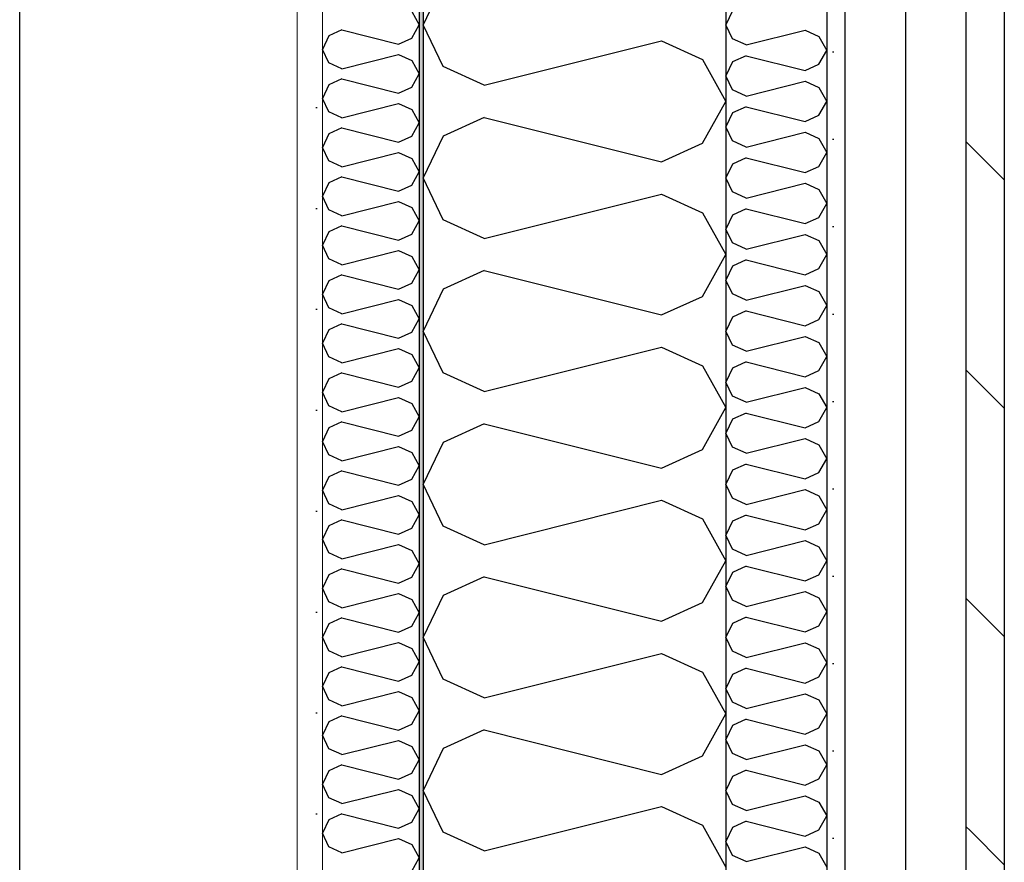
# Model space of a CAD drawing. Header units: millimetres. Extents: x -78920 to -55226, y -2070 to 13065.
# Tile 72 of 78: x -61678 to -61190, y 9601 to 10019. Entities that reach past the tile are written whole.
import ezdxf
from ezdxf.enums import TextEntityAlignment as Align

# ---------------------------------------------------------------- set-up
doc = ezdxf.new("R2010")
doc.units = ezdxf.units.MM
doc.header["$LTSCALE"] = 0.5
doc.header["$MEASUREMENT"] = 0
for name, pattern in [('Akselinje', [1500, 1000, -200, 100, -200]), ('PLINE', [0]), ('Wipeout_Contour', [2000, 0, -2000])]:
    doc.linetypes.add(name, pattern=pattern)
for name, color, linetype in [('222- Søyler', 7, 'Continuous'), ('232- Ikke-bærende yttervegger', 7, 'Continuous'), ('232- Ikke-bærende yttervegger (Skravur)', 7, 'Continuous'), ('232- Ikke-bærende yttervegger (Skravur)(Nye konstruksjoner)', 7, 'Continuous'), ('232- Ikke-bærende yttervegger(Nye konstruksjoner)', 7, 'Continuous'), ('235- Utvendig kledning og overflate (Skravur)(Nye konstruksjoner)', 7, 'Continuous'), ('235- Utvendig kledning og overflate(Nye konstruksjoner)', 7, 'Continuous'), ('82-- Modullinjer', 7, 'Continuous')]:
    doc.layers.add(name, color=color, linetype=linetype)
doc.layers.add('236- Innvendig kledning og overflate(Nye konstruksjoner)', color=7, linetype='Continuous', lineweight=0)
doc.styles.add('GENERATED_STYLE_1', font='arial.ttf')

# ---------------------------------------------------------------- blocks, each defined once
blk = doc.blocks.new('*X12')
at = {"layer": '235- Utvendig kledning og overflate (Skravur)(Nye konstruksjoner)', "linetype": 'PLINE'}
for p, q in [((-61324.89, 10022.93), (-61328.16, 10016.03)), ((-61324.89, 10009.12), (-61328.16, 10016.03)), ((-61318.12, 10006.04), (-61324.89, 10009.12)), ((-61318.12, 10006.04), (-61288.79, 10013.37)), ((-61288.79, 10013.37), (-61282.01, 10010.29)), ((-61282.01, 10010.29), (-61278.16, 10003.38)), ((-61318.12, 10000.72), (-61324.89, 9997.64)), ((-61318.12, 10000.72), (-61288.79, 9993.39)), ((-61282.01, 9996.47), (-61278.16, 10003.38)), ((-61324.89, 9997.64), (-61328.16, 9990.73)), ((-61288.79, 9993.39), (-61282.01, 9996.47)), ((-61324.89, 9983.83), (-61328.16, 9990.73)), ((-61318.12, 9980.74), (-61288.79, 9988.08)), ((-61288.79, 9988.08), (-61282.01, 9984.99)), ((-61282.01, 9984.99), (-61278.16, 9978.09)), ((-61318.12, 9980.74), (-61324.89, 9983.83)), ((-61318.12, 9975.43), (-61324.89, 9972.35)), ((-61318.12, 9975.43), (-61288.79, 9968.1)), ((-61282.01, 9971.18), (-61278.16, 9978.09)), ((-61324.89, 9972.35), (-61328.16, 9965.44)), ((-61288.79, 9968.1), (-61282.01, 9971.18)), ((-61324.89, 9958.53), (-61328.16, 9965.44)), ((-61318.12, 9955.45), (-61288.79, 9962.78)), ((-61288.79, 9962.78), (-61282.01, 9959.7)), ((-61318.12, 9955.45), (-61324.89, 9958.53)), ((-61282.01, 9959.7), (-61278.16, 9952.79)), ((-61282.01, 9945.89), (-61278.16, 9952.79)), ((-61324.89, 9947.05), (-61328.16, 9940.15)), ((-61318.12, 9950.14), (-61324.89, 9947.05)), ((-61318.12, 9950.14), (-61288.79, 9942.8)), ((-61288.79, 9942.8), (-61282.01, 9945.89)), ((-61324.89, 9933.24), (-61328.16, 9940.15)), ((-61318.12, 9930.16), (-61288.79, 9937.49)), ((-61288.79, 9937.49), (-61282.01, 9934.41)), ((-61318.12, 9930.16), (-61324.89, 9933.24)), ((-61282.01, 9934.41), (-61278.16, 9927.5)), ((-61282.01, 9920.59), (-61278.16, 9927.5)), ((-61324.89, 9921.76), (-61328.16, 9914.85)), ((-61318.12, 9924.84), (-61324.89, 9921.76)), ((-61318.12, 9924.84), (-61288.79, 9917.51)), ((-61288.79, 9917.51), (-61282.01, 9920.59)), ((-61324.89, 9907.95), (-61328.16, 9914.85)), ((-61318.12, 9904.86), (-61288.79, 9912.2)), ((-61288.79, 9912.2), (-61282.01, 9909.11)), ((-61318.12, 9904.86), (-61324.89, 9907.95)), ((-61282.01, 9909.11), (-61278.16, 9902.21)), ((-61282.01, 9895.3), (-61278.16, 9902.21)), ((-61318.12, 9899.55), (-61324.89, 9896.47)), ((-61318.12, 9899.55), (-61288.79, 9892.22)), ((-61324.89, 9896.47), (-61328.16, 9889.56)), ((-61288.79, 9892.22), (-61282.01, 9895.3)), ((-61324.89, 9882.65), (-61328.16, 9889.56)), ((-61318.12, 9879.57), (-61288.79, 9886.9)), ((-61288.79, 9886.9), (-61282.01, 9883.82)), ((-61318.12, 9879.57), (-61324.89, 9882.65)), ((-61282.01, 9883.82), (-61278.16, 9876.91)), ((-61318.12, 9874.26), (-61324.89, 9871.17)), ((-61318.12, 9874.26), (-61288.79, 9866.92)), ((-61282.01, 9870.01), (-61278.16, 9876.91)), ((-61324.89, 9871.17), (-61328.16, 9864.27)), ((-61288.79, 9866.92), (-61282.01, 9870.01)), ((-61324.89, 9857.36), (-61328.16, 9864.27)), ((-61318.12, 9854.28), (-61288.79, 9861.61)), ((-61288.79, 9861.61), (-61282.01, 9858.53)), ((-61282.01, 9858.53), (-61278.16, 9851.62)), ((-61318.12, 9854.28), (-61324.89, 9857.36)), ((-61318.12, 9848.96), (-61324.89, 9845.88)), ((-61318.12, 9848.96), (-61288.79, 9841.63)), ((-61282.01, 9844.71), (-61278.16, 9851.62)), ((-61324.89, 9845.88), (-61328.16, 9838.97)), ((-61288.79, 9841.63), (-61282.01, 9844.71)), ((-61324.89, 9832.07), (-61328.16, 9838.97)), ((-61318.12, 9828.98), (-61288.79, 9836.32)), ((-61288.79, 9836.32), (-61282.01, 9833.24)), ((-61282.01, 9833.24), (-61278.16, 9826.33)), ((-61318.12, 9828.98), (-61324.89, 9832.07)), ((-61318.12, 9823.67), (-61324.89, 9820.59)), ((-61318.12, 9823.67), (-61288.79, 9816.34)), ((-61282.01, 9819.42), (-61278.16, 9826.33)), ((-61324.89, 9820.59), (-61328.16, 9813.68)), ((-61288.79, 9816.34), (-61282.01, 9819.42)), ((-61324.89, 9806.77), (-61328.16, 9813.68)), ((-61318.12, 9803.69), (-61288.79, 9811.02)), ((-61288.79, 9811.02), (-61282.01, 9807.94)), ((-61318.12, 9803.69), (-61324.89, 9806.77)), ((-61282.01, 9807.94), (-61278.16, 9801.03)), ((-61282.01, 9794.13), (-61278.16, 9801.03)), ((-61324.89, 9795.3), (-61328.16, 9788.39)), ((-61318.12, 9798.38), (-61324.89, 9795.3)), ((-61318.12, 9798.38), (-61288.79, 9791.05)), ((-61288.79, 9791.05), (-61282.01, 9794.13)), ((-61324.89, 9781.48), (-61328.16, 9788.39)), ((-61318.12, 9778.4), (-61288.79, 9785.73)), ((-61288.79, 9785.73), (-61282.01, 9782.65)), ((-61318.12, 9778.4), (-61324.89, 9781.48)), ((-61282.01, 9782.65), (-61278.16, 9775.74)), ((-61282.01, 9768.83), (-61278.16, 9775.74)), ((-61324.89, 9770), (-61328.16, 9763.1)), ((-61318.12, 9773.08), (-61324.89, 9770)), ((-61318.12, 9773.08), (-61288.79, 9765.75)), ((-61288.79, 9765.75), (-61282.01, 9768.83)), ((-61324.89, 9756.19), (-61328.16, 9763.1)), ((-61318.12, 9753.11), (-61288.79, 9760.44)), ((-61288.79, 9760.44), (-61282.01, 9757.36)), ((-61318.12, 9753.11), (-61324.89, 9756.19)), ((-61282.01, 9757.36), (-61278.16, 9750.45)), ((-61282.01, 9743.54), (-61278.16, 9750.45)), ((-61318.12, 9747.79), (-61324.89, 9744.71)), ((-61318.12, 9747.79), (-61288.79, 9740.46)), ((-61324.89, 9744.71), (-61328.16, 9737.8)), ((-61288.79, 9740.46), (-61282.01, 9743.54)), ((-61324.89, 9730.9), (-61328.16, 9737.8)), ((-61318.12, 9727.81), (-61324.89, 9730.9)), ((-61318.12, 9727.81), (-61288.79, 9735.15)), ((-61288.79, 9735.15), (-61282.01, 9732.06)), ((-61282.01, 9732.06), (-61278.16, 9725.16)), ((-61318.12, 9722.5), (-61324.89, 9719.42)), ((-61318.12, 9722.5), (-61288.79, 9715.17)), ((-61282.01, 9718.25), (-61278.16, 9725.16)), ((-61324.89, 9719.42), (-61328.16, 9712.51)), ((-61288.79, 9715.17), (-61282.01, 9718.25)), ((-61324.89, 9705.6), (-61328.16, 9712.51)), ((-61318.12, 9702.52), (-61288.79, 9709.85)), ((-61288.79, 9709.85), (-61282.01, 9706.77)), ((-61282.01, 9706.77), (-61278.16, 9699.86)), ((-61318.12, 9702.52), (-61324.89, 9705.6)), ((-61318.12, 9697.21), (-61324.89, 9694.12)), ((-61318.12, 9697.21), (-61288.79, 9689.87)), ((-61282.01, 9692.96), (-61278.16, 9699.86)), ((-61324.89, 9694.12), (-61328.16, 9687.22)), ((-61288.79, 9689.87), (-61282.01, 9692.96)), ((-61324.89, 9680.31), (-61328.16, 9687.22)), ((-61318.12, 9677.23), (-61288.79, 9684.56)), ((-61288.79, 9684.56), (-61282.01, 9681.48)), ((-61318.12, 9677.23), (-61324.89, 9680.31)), ((-61282.01, 9681.48), (-61278.16, 9674.57)), ((-61282.01, 9667.66), (-61278.16, 9674.57)), ((-61324.89, 9668.83), (-61328.16, 9661.92)), ((-61318.12, 9671.91), (-61324.89, 9668.83)), ((-61318.12, 9671.91), (-61288.79, 9664.58)), ((-61288.79, 9664.58), (-61282.01, 9667.66)), ((-61324.89, 9655.02), (-61328.16, 9661.92)), ((-61318.12, 9651.93), (-61288.79, 9659.27)), ((-61288.79, 9659.27), (-61282.01, 9656.18)), ((-61318.12, 9651.93), (-61324.89, 9655.02)), ((-61282.01, 9656.18), (-61278.16, 9649.28)), ((-61282.01, 9642.37), (-61278.16, 9649.28)), ((-61324.89, 9643.54), (-61328.16, 9636.63)), ((-61318.12, 9646.62), (-61324.89, 9643.54)), ((-61318.12, 9646.62), (-61288.79, 9639.29)), ((-61288.79, 9639.29), (-61282.01, 9642.37)), ((-61324.89, 9629.72), (-61328.16, 9636.63)), ((-61318.12, 9626.64), (-61288.79, 9633.97)), ((-61288.79, 9633.97), (-61282.01, 9630.89)), ((-61318.12, 9626.64), (-61324.89, 9629.72)), ((-61282.01, 9630.89), (-61278.16, 9623.98)), ((-61282.01, 9617.08), (-61278.16, 9623.98)), ((-61318.12, 9621.33), (-61324.89, 9618.24)), ((-61318.12, 9621.33), (-61288.79, 9613.99)), ((-61324.89, 9618.24), (-61328.16, 9611.34)), ((-61288.79, 9613.99), (-61282.01, 9617.08)), ((-61324.89, 9604.43), (-61328.16, 9611.34)), ((-61318.12, 9601.35), (-61324.89, 9604.43)), ((-61318.12, 9601.35), (-61288.79, 9608.68)), ((-61288.79, 9608.68), (-61282.01, 9605.6)), ((-61282.01, 9605.6), (-61278.16, 9598.69))]:
    blk.add_line(p, q, dxfattribs=at)
blk = doc.blocks.new('*X14')
at = {"layer": '232- Ikke-bærende yttervegger (Skravur)', "linetype": 'PLINE'}
for p, q in [((-61468.35, 10036.75), (-61478.16, 10016.02)), ((-61468.35, 9995.3), (-61478.16, 10016.02)), ((-61448.03, 9986.06), (-61360.04, 10008.05)), ((-61360.04, 10008.05), (-61339.72, 9998.81)), ((-61448.03, 9986.06), (-61468.35, 9995.3)), ((-61339.72, 9998.81), (-61328.16, 9978.09)), ((-61339.72, 9957.36), (-61328.16, 9978.09)), ((-61448.03, 9970.11), (-61468.35, 9960.87)), ((-61448.03, 9970.11), (-61360.04, 9948.12)), ((-61468.35, 9960.87), (-61478.16, 9940.15)), ((-61360.04, 9948.12), (-61339.72, 9957.36)), ((-61468.35, 9919.42), (-61478.16, 9940.15)), ((-61448.03, 9910.18), (-61360.04, 9932.17)), ((-61360.04, 9932.17), (-61339.72, 9922.93)), ((-61339.72, 9922.93), (-61328.16, 9902.21)), ((-61448.03, 9910.18), (-61468.35, 9919.42)), ((-61339.72, 9881.48), (-61328.16, 9902.21)), ((-61448.03, 9894.24), (-61468.35, 9884.99)), ((-61448.03, 9894.24), (-61360.04, 9872.24)), ((-61468.35, 9884.99), (-61478.16, 9864.27)), ((-61360.04, 9872.24), (-61339.72, 9881.48)), ((-61468.35, 9843.55), (-61478.16, 9864.27)), ((-61448.03, 9834.3), (-61360.04, 9856.3)), ((-61360.04, 9856.3), (-61339.72, 9847.05)), ((-61448.03, 9834.3), (-61468.35, 9843.55)), ((-61339.72, 9847.05), (-61328.16, 9826.33)), ((-61339.72, 9805.61), (-61328.16, 9826.33)), ((-61448.03, 9818.36), (-61468.35, 9809.11)), ((-61448.03, 9818.36), (-61360.04, 9796.36)), ((-61468.35, 9809.11), (-61478.16, 9788.39)), ((-61360.04, 9796.36), (-61339.72, 9805.61)), ((-61468.35, 9767.67), (-61478.16, 9788.39)), ((-61448.03, 9758.42), (-61360.04, 9780.42)), ((-61360.04, 9780.42), (-61339.72, 9771.17)), ((-61339.72, 9771.17), (-61328.16, 9750.45)), ((-61448.03, 9758.42), (-61468.35, 9767.67)), ((-61339.72, 9729.73), (-61328.16, 9750.45)), ((-61448.03, 9742.48), (-61468.35, 9733.23)), ((-61448.03, 9742.48), (-61360.04, 9720.48)), ((-61468.35, 9733.23), (-61478.16, 9712.51)), ((-61360.04, 9720.48), (-61339.72, 9729.73)), ((-61468.35, 9691.79), (-61478.16, 9712.51)), ((-61448.03, 9682.54), (-61360.04, 9704.54)), ((-61360.04, 9704.54), (-61339.72, 9695.29)), ((-61448.03, 9682.54), (-61468.35, 9691.79)), ((-61339.72, 9695.29), (-61328.16, 9674.57)), ((-61339.72, 9653.85), (-61328.16, 9674.57)), ((-61448.03, 9666.6), (-61468.35, 9657.35)), ((-61448.03, 9666.6), (-61360.04, 9644.6)), ((-61468.35, 9657.35), (-61478.16, 9636.63)), ((-61360.04, 9644.6), (-61339.72, 9653.85)), ((-61468.35, 9615.91), (-61478.16, 9636.63)), ((-61448.03, 9606.66), (-61360.04, 9628.66)), ((-61360.04, 9628.66), (-61339.72, 9619.41)), ((-61339.72, 9619.41), (-61328.16, 9598.69)), ((-61448.03, 9606.66), (-61468.35, 9615.91))]:
    blk.add_line(p, q, dxfattribs=at)
blk = doc.blocks.new('*X24')
at = {"layer": '232- Ikke-bærende yttervegger (Skravur)(Nye konstruksjoner)', "linetype": 'PLINE'}
for p, q in [((-61483.86, 10022.66), (-61480.16, 10016.02)), ((-61483.86, 10009.39), (-61480.16, 10016.02)), ((-61525.02, 10010.52), (-61528.16, 10003.88)), ((-61518.52, 10013.47), (-61525.02, 10010.52)), ((-61518.52, 10013.47), (-61490.36, 10006.43)), ((-61490.36, 10006.43), (-61483.86, 10009.39)), ((-61525.02, 9997.25), (-61528.16, 10003.88)), ((-61518.52, 9994.29), (-61490.36, 10001.33)), ((-61490.36, 10001.33), (-61483.86, 9998.37)), ((-61518.52, 9994.29), (-61525.02, 9997.25)), ((-61483.86, 9998.37), (-61480.16, 9991.74)), ((-61483.86, 9985.11), (-61480.16, 9991.74)), ((-61525.02, 9986.23), (-61528.16, 9979.6)), ((-61518.52, 9989.19), (-61525.02, 9986.23)), ((-61518.52, 9989.19), (-61490.36, 9982.15)), ((-61490.36, 9982.15), (-61483.86, 9985.11)), ((-61525.02, 9972.97), (-61528.16, 9979.6)), ((-61518.52, 9970.01), (-61490.36, 9977.05)), ((-61490.36, 9977.05), (-61483.86, 9974.09)), ((-61518.52, 9970.01), (-61525.02, 9972.97)), ((-61483.86, 9974.09), (-61480.16, 9967.46)), ((-61483.86, 9960.83), (-61480.16, 9967.46)), ((-61525.02, 9961.95), (-61528.16, 9955.32)), ((-61518.52, 9964.91), (-61525.02, 9961.95)), ((-61518.52, 9964.91), (-61490.36, 9957.87)), ((-61490.36, 9957.87), (-61483.86, 9960.83)), ((-61525.02, 9948.69), (-61528.16, 9955.32)), ((-61518.52, 9945.73), (-61490.36, 9952.77)), ((-61490.36, 9952.77), (-61483.86, 9949.81)), ((-61518.52, 9945.73), (-61525.02, 9948.69)), ((-61483.86, 9949.81), (-61480.16, 9943.18)), ((-61518.52, 9940.63), (-61525.02, 9937.67)), ((-61518.52, 9940.63), (-61490.36, 9933.59)), ((-61483.86, 9936.55), (-61480.16, 9943.18)), ((-61525.02, 9937.67), (-61528.16, 9931.04)), ((-61490.36, 9933.59), (-61483.86, 9936.55)), ((-61525.02, 9924.41), (-61528.16, 9931.04)), ((-61518.52, 9921.45), (-61490.36, 9928.49)), ((-61490.36, 9928.49), (-61483.86, 9925.53)), ((-61518.52, 9921.45), (-61525.02, 9924.41)), ((-61483.86, 9925.53), (-61480.16, 9918.9)), ((-61518.52, 9916.35), (-61525.02, 9913.39)), ((-61518.52, 9916.35), (-61490.36, 9909.31)), ((-61483.86, 9912.27), (-61480.16, 9918.9)), ((-61525.02, 9913.39), (-61528.16, 9906.76)), ((-61490.36, 9909.31), (-61483.86, 9912.27)), ((-61525.02, 9900.13), (-61528.16, 9906.76)), ((-61518.52, 9897.17), (-61490.36, 9904.21)), ((-61490.36, 9904.21), (-61483.86, 9901.25)), ((-61518.52, 9897.17), (-61525.02, 9900.13)), ((-61483.86, 9901.25), (-61480.16, 9894.62)), ((-61518.52, 9892.07), (-61525.02, 9889.11)), ((-61518.52, 9892.07), (-61490.36, 9885.03)), ((-61483.86, 9887.99), (-61480.16, 9894.62)), ((-61525.02, 9889.11), (-61528.16, 9882.48)), ((-61490.36, 9885.03), (-61483.86, 9887.99)), ((-61525.02, 9875.85), (-61528.16, 9882.48)), ((-61518.52, 9872.89), (-61490.36, 9879.93)), ((-61490.36, 9879.93), (-61483.86, 9876.97)), ((-61518.52, 9872.89), (-61525.02, 9875.85)), ((-61483.86, 9876.97), (-61480.16, 9870.34)), ((-61518.52, 9867.79), (-61525.02, 9864.83)), ((-61518.52, 9867.79), (-61490.36, 9860.75)), ((-61483.86, 9863.71), (-61480.16, 9870.34)), ((-61525.02, 9864.83), (-61528.16, 9858.2)), ((-61490.36, 9860.75), (-61483.86, 9863.71)), ((-61525.02, 9851.57), (-61528.16, 9858.2)), ((-61518.52, 9848.61), (-61490.36, 9855.65)), ((-61490.36, 9855.65), (-61483.86, 9852.69)), ((-61518.52, 9848.61), (-61525.02, 9851.57)), ((-61483.86, 9852.69), (-61480.16, 9846.06)), ((-61518.52, 9843.51), (-61525.02, 9840.55)), ((-61518.52, 9843.51), (-61490.36, 9836.47)), ((-61483.86, 9839.43), (-61480.16, 9846.06)), ((-61525.02, 9840.55), (-61528.16, 9833.92)), ((-61490.36, 9836.47), (-61483.86, 9839.43)), ((-61525.02, 9827.28), (-61528.16, 9833.92)), ((-61518.52, 9824.33), (-61490.36, 9831.36)), ((-61490.36, 9831.36), (-61483.86, 9828.41)), ((-61483.86, 9828.41), (-61480.16, 9821.77)), ((-61518.52, 9824.33), (-61525.02, 9827.28)), ((-61518.52, 9819.22), (-61525.02, 9816.27)), ((-61518.52, 9819.22), (-61490.36, 9812.18)), ((-61483.86, 9815.14), (-61480.16, 9821.77)), ((-61525.02, 9816.27), (-61528.16, 9809.63)), ((-61490.36, 9812.18), (-61483.86, 9815.14)), ((-61525.02, 9803), (-61528.16, 9809.63)), ((-61518.52, 9800.04), (-61490.36, 9807.08)), ((-61490.36, 9807.08), (-61483.86, 9804.12)), ((-61483.86, 9804.12), (-61480.16, 9797.49)), ((-61518.52, 9800.04), (-61525.02, 9803)), ((-61518.52, 9794.94), (-61525.02, 9791.98)), ((-61518.52, 9794.94), (-61490.36, 9787.9)), ((-61483.86, 9790.86), (-61480.16, 9797.49)), ((-61525.02, 9791.98), (-61528.16, 9785.35)), ((-61490.36, 9787.9), (-61483.86, 9790.86)), ((-61525.02, 9778.72), (-61528.16, 9785.35)), ((-61518.52, 9775.76), (-61490.36, 9782.8)), ((-61490.36, 9782.8), (-61483.86, 9779.84)), ((-61483.86, 9779.84), (-61480.16, 9773.21)), ((-61518.52, 9775.76), (-61525.02, 9778.72)), ((-61518.52, 9770.66), (-61525.02, 9767.7)), ((-61518.52, 9770.66), (-61490.36, 9763.62)), ((-61483.86, 9766.58), (-61480.16, 9773.21)), ((-61525.02, 9767.7), (-61528.16, 9761.07)), ((-61490.36, 9763.62), (-61483.86, 9766.58)), ((-61525.02, 9754.44), (-61528.16, 9761.07)), ((-61518.52, 9751.48), (-61490.36, 9758.52)), ((-61490.36, 9758.52), (-61483.86, 9755.56)), ((-61483.86, 9755.56), (-61480.16, 9748.93)), ((-61518.52, 9751.48), (-61525.02, 9754.44)), ((-61518.52, 9746.38), (-61525.02, 9743.42)), ((-61518.52, 9746.38), (-61490.36, 9739.34)), ((-61483.86, 9742.3), (-61480.16, 9748.93)), ((-61525.02, 9743.42), (-61528.16, 9736.79)), ((-61490.36, 9739.34), (-61483.86, 9742.3)), ((-61525.02, 9730.16), (-61528.16, 9736.79)), ((-61518.52, 9727.2), (-61490.36, 9734.24)), ((-61490.36, 9734.24), (-61483.86, 9731.28)), ((-61483.86, 9731.28), (-61480.16, 9724.65)), ((-61518.52, 9727.2), (-61525.02, 9730.16)), ((-61518.52, 9722.1), (-61525.02, 9719.14)), ((-61518.52, 9722.1), (-61490.36, 9715.06)), ((-61483.86, 9718.02), (-61480.16, 9724.65)), ((-61525.02, 9719.14), (-61528.16, 9712.51)), ((-61490.36, 9715.06), (-61483.86, 9718.02)), ((-61525.02, 9705.88), (-61528.16, 9712.51)), ((-61518.52, 9702.92), (-61490.36, 9709.96)), ((-61490.36, 9709.96), (-61483.86, 9707)), ((-61483.86, 9707), (-61480.16, 9700.37)), ((-61518.52, 9702.92), (-61525.02, 9705.88)), ((-61518.52, 9697.82), (-61525.02, 9694.86)), ((-61518.52, 9697.82), (-61490.36, 9690.78)), ((-61483.86, 9693.74), (-61480.16, 9700.37)), ((-61525.02, 9694.86), (-61528.16, 9688.23)), ((-61490.36, 9690.78), (-61483.86, 9693.74)), ((-61525.02, 9681.6), (-61528.16, 9688.23)), ((-61518.52, 9678.64), (-61490.36, 9685.68)), ((-61490.36, 9685.68), (-61483.86, 9682.72)), ((-61483.86, 9682.72), (-61480.16, 9676.09)), ((-61518.52, 9678.64), (-61525.02, 9681.6)), ((-61518.52, 9673.54), (-61525.02, 9670.58)), ((-61518.52, 9673.54), (-61490.36, 9666.5)), ((-61483.86, 9669.46), (-61480.16, 9676.09)), ((-61525.02, 9670.58), (-61528.16, 9663.95)), ((-61490.36, 9666.5), (-61483.86, 9669.46)), ((-61525.02, 9657.32), (-61528.16, 9663.95)), ((-61518.52, 9654.36), (-61490.36, 9661.4)), ((-61490.36, 9661.4), (-61483.86, 9658.44)), ((-61483.86, 9658.44), (-61480.16, 9651.81)), ((-61518.52, 9654.36), (-61525.02, 9657.32)), ((-61518.52, 9649.26), (-61525.02, 9646.3)), ((-61518.52, 9649.26), (-61490.36, 9642.22)), ((-61483.86, 9645.17), (-61480.16, 9651.81)), ((-61525.02, 9646.3), (-61528.16, 9639.67)), ((-61490.36, 9642.22), (-61483.86, 9645.17)), ((-61525.02, 9633.03), (-61528.16, 9639.67)), ((-61518.52, 9630.08), (-61490.36, 9637.11)), ((-61490.36, 9637.11), (-61483.86, 9634.16)), ((-61483.86, 9634.16), (-61480.16, 9627.52)), ((-61518.52, 9630.08), (-61525.02, 9633.03)), ((-61518.52, 9624.97), (-61525.02, 9622.01)), ((-61518.52, 9624.97), (-61490.36, 9617.93)), ((-61483.86, 9620.89), (-61480.16, 9627.52)), ((-61525.02, 9622.01), (-61528.16, 9615.38)), ((-61490.36, 9617.93), (-61483.86, 9620.89)), ((-61525.02, 9608.75), (-61528.16, 9615.38)), ((-61518.52, 9605.79), (-61525.02, 9608.75)), ((-61518.52, 9605.79), (-61490.36, 9612.83)), ((-61490.36, 9612.83), (-61483.86, 9609.87)), ((-61483.86, 9609.87), (-61480.16, 9603.24)), ((-61483.86, 9596.61), (-61480.16, 9603.24))]:
    blk.add_line(p, q, dxfattribs=at)
blk = doc.blocks.new('Standard grid marker[2]', base_point=(-61478.16, 12564.6))
at = {"layer": '82-- Modullinjer', "linetype": 'Akselinje'}
blk.add_line((-61478.16, 12364.6), (-61478.16, 1550), dxfattribs=at)
at = {"layer": '82-- Modullinjer', "style": 'GENERATED_STYLE_1'}
for tag, p in [('AC_MarkerText_1_0', (-61478.16, 12902.1)), ('AC_MarkerText_1_1', (-61478.16, 1187.5))]:
    blk.add_attdef(tag, text='', height=175, rotation=360, dxfattribs=at).set_placement(p, align=Align.TOP_CENTER)

msp = doc.modelspace()

# ---------------------------------------------------------------- hatches: boundary and pattern name
at = {"layer": '232- Ikke-bærende yttervegger (Skravur)(Nye konstruksjoner)', "linetype": 'Continuous'}
msp.add_hatch(color=256, dxfattribs=at).paths.add_polyline_path([(-61480.16, 11105.56), (-61480.16, 9180), (-61478.16, 9180), (-61478.16, 11105.82)])
h = msp.add_hatch(dxfattribs=at)
h.set_pattern_fill('Gips', color=256, style=0, pattern_type=2)
h.set_pattern_definition([(270, (0, 0), (86.60254, 0), [0, -50]), (270, (43.3, -25), (86.60254, 0), [0, -50])])
h.paths.add_polyline_path([(-61540.66, 11097.59), (-61540.66, 9180), (-61528.16, 9180), (-61528.16, 11099.24)])
at = {"layer": '235- Utvendig kledning og overflate (Skravur)(Nye konstruksjoner)', "linetype": 'Continuous'}
h = msp.add_hatch(dxfattribs=at)
h.set_pattern_fill('Skrålinjer_2', color=256, style=0, pattern_type=2)
h.set_pattern_definition([(315, (0, 0), (56.56854, 56.56854), [80, 0])])
h.paths.add_polyline_path([(-61209.16, 11440), (-61209.16, 9180), (-61190.16, 9180), (-61190.16, 11440)])
h = msp.add_hatch(dxfattribs=at)
h.set_pattern_fill('Prikker_tett', color=256, style=0, pattern_type=2)
h.set_pattern_definition([(0, (0, 0), (0, 43.30127), [0, -25]), (0, (12.5, 21.65), (0, 43.30127), [0, -25])])
h.paths.add_polyline_path([(-61278.16, 11384.29), (-61278.16, 9180), (-61269.16, 9180), (-61269.16, 11384.31)])

# ---------------------------------------------------------------- linework, layer by layer
at = {"layer": '222- Søyler', "linetype": 'PLINE'}
msp.add_line((-61678.16, 6850), (-61678.16, 10782.22), dxfattribs=at)
at = {"layer": '232- Ikke-bærende yttervegger', "linetype": 'PLINE'}
msp.add_line((-61478.16, 11105.82), (-61478.16, 9180), dxfattribs=at)
at = {"layer": '232- Ikke-bærende yttervegger', "linetype": 'PLINE', "flags": 128}
msp.add_lwpolyline([(-61328.16, 11200), (-61328.16, 11176), (-61328.16, 9180)], dxfattribs=at)
at = {"layer": '232- Ikke-bærende yttervegger(Nye konstruksjoner)', "linetype": 'PLINE'}
msp.add_line((-61480.16, 11105.56), (-61480.16, 9180), dxfattribs=at)
at = {"layer": '235- Utvendig kledning og overflate(Nye konstruksjoner)', "linetype": 'PLINE'}
msp.add_line((-61190.16, 11384.31), (-61190.16, 9187), dxfattribs=at)
at = {"layer": '235- Utvendig kledning og overflate(Nye konstruksjoner)', "linetype": 'PLINE', "flags": 128}
for points in [[(-61278.16, 11440), (-61278.16, 11436.76), (-61278.16, 11386.32), (-61278.16, 11384.31), (-61278.16, 11384.29), (-61278.16, 9180)], [(-61209.16, 11440), (-61209.16, 11384.31), (-61209.16, 9180)]]:
    msp.add_lwpolyline(points, dxfattribs=at)
at = {"layer": '236- Innvendig kledning og overflate(Nye konstruksjoner)', "linetype": 'PLINE'}
for p, q in [((-61528.16, 11099.24), (-61528.16, 9180)), ((-61540.66, 10984.12), (-61540.66, 9180))]:
    msp.add_line(p, q, dxfattribs=at)

# ---------------------------------------------------------------- block references
at = {"layer": '232- Ikke-bærende yttervegger'}
msp.add_blockref('*X14', (0, 0), dxfattribs=at)
at = {"layer": '232- Ikke-bærende yttervegger(Nye konstruksjoner)'}
msp.add_blockref('*X24', (0, 0), dxfattribs=at)
at = {"layer": '235- Utvendig kledning og overflate(Nye konstruksjoner)'}
msp.add_blockref('*X12', (0, 0), dxfattribs=at)

# ---------------------------------------------------------------- next in the draw order: wipeouts: each hides what was drawn before it
at = {"linetype": 'Wipeout_Contour', "ltscale": 310815.299954}
msp.add_wipeout([(-61269.16, 9180), (-61239.16, 9180), (-61239.16, 11440), (-61253.38, 11440), (-61269.16, 11437.92)], dxfattribs=at).dxf.layer = '235- Utvendig kledning og overflate (Skravur)(Nye konstruksjoner)'

# ---------------------------------------------------------------- next in the draw order: linework, layer by layer
at = {"layer": '235- Utvendig kledning og overflate(Nye konstruksjoner)', "linetype": 'PLINE', "flags": 128}
for points in [[(-61269.16, 11440), (-61269.16, 11437.92), (-61269.16, 11387.49), (-61269.16, 11384.31), (-61269.16, 9180)], [(-61239.16, 11440), (-61239.16, 11384.31), (-61239.16, 9180)]]:
    msp.add_lwpolyline(points, dxfattribs=at)

# ---------------------------------------------------------------- next in the draw order: block references
at = {"layer": '82-- Modullinjer', "linetype": 'PLINE'}
msp.add_blockref('Standard grid marker[2]', (-61478.16, 12564.6), dxfattribs=at)

doc.saveas('drawing.dxf')
